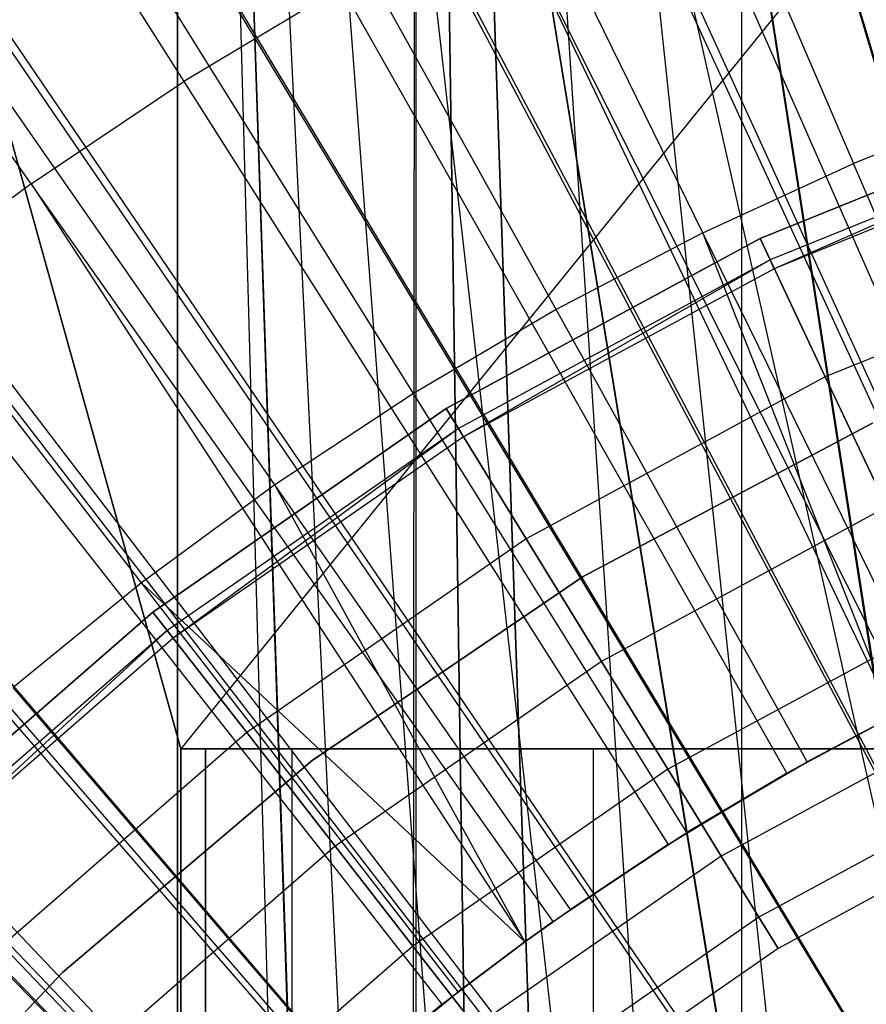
# Model space of a CAD drawing. Extents: x 0.1 to 12.1, y -6 to 6.
# Tile 123 of 256: x 5.709 to 5.849, y 0.358 to 0.52. Entities that reach past the tile are written whole.
import ezdxf

# ---------------------------------------------------------------- set-up
doc = ezdxf.new("R2010")
doc.units = 0
doc.header["$LTSCALE"] = 2.54
doc.layers.get('0').update_dxf_attribs({"linetype": 'CONTINUOUS'})

# ---------------------------------------------------------------- blocks, each defined once
blk = doc.blocks.new('DROPS_COLOR_B-11195_STL')
at = {"color": 0}
for p, q in [((5.73517, 0.89999, 50.9522), (5.73517, -0.90001, 50.9522)), ((5.77468, 0.09271, 62.93661), (5.73517, 0.89999, 62.93461)), ((5.73517, 0.89999, 62.93461), (5.76371, 0.04706, 62.93608)), ((5.77468, 0.09271, 62.93661), (5.73517, 0.89999, 62.93461)), ((5.79273, 0.13626, 62.93745), (5.73517, 0.89999, 62.93461)), ((5.79273, 0.13626, 62.93745), (5.73517, 0.89999, 62.93461)), ((5.81729, 0.17634, 62.93849), (5.73517, 0.89999, 62.93461)), ((5.84786, 0.21212, 62.93965), (5.73517, 0.89999, 62.93461)), ((5.81729, 0.17634, 62.93849), (5.73517, 0.89999, 62.93461)), ((5.84786, 0.21212, 62.93965), (5.73517, 0.89999, 62.93461)), ((5.88366, 0.24271, 62.94081), (5.73517, 0.89999, 62.93461)), ((5.88366, 0.24271, 62.94081), (5.73517, 0.89999, 62.93461)), ((5.92371, 0.26726, 62.94186), (5.73517, 0.89999, 62.93461)), ((5.92371, 0.26726, 62.94186), (5.73517, 0.89999, 62.93461)), ((5.92396, 0.26738, 50.94495), (5.73517, 0.89999, 50.9522)), ((5.92396, 0.26738, 50.94495), (5.73517, 0.89999, 50.9522)), ((5.88366, 0.24271, 50.946), (5.73517, 0.89999, 50.9522)), ((5.88366, 0.24271, 50.946), (5.73517, 0.89999, 50.9522)), ((5.84797, 0.21224, 50.94715), (5.73517, 0.89999, 50.9522)), ((5.81729, 0.17634, 50.94832), (5.73517, 0.89999, 50.9522)), ((5.84797, 0.21224, 50.94715), (5.73517, 0.89999, 50.9522)), ((5.81729, 0.17634, 50.94832), (5.73517, 0.89999, 50.9522)), ((5.79274, 0.13628, 50.94936), (5.73517, 0.89999, 50.9522)), ((5.79274, 0.13628, 50.94936), (5.73517, 0.89999, 50.9522)), ((5.77468, 0.09271, 50.95019), (5.73517, 0.89999, 50.9522)), ((5.7637, 0.04694, 50.95073), (5.73517, 0.89999, 50.9522)), ((5.77468, 0.09271, 50.95019), (5.73517, 0.89999, 50.9522)), ((5.7637, 0.04694, 50.95073), (5.73517, 0.89999, 50.9522)), ((5.76, 0, 50.95091), (5.73517, 0.89999, 50.9522)), ((5.76, 0, 50.95091), (5.73517, 0.89999, 50.9522)), ((5.73517, 0.89999, 50.9522), (5.73517, -0.90001, 50.9522)), ((5.73517, -0.90001, 62.93461), (5.73517, 0.89999, 62.93461)), ((5.73517, -0.90001, 62.93461), (5.73517, 0.89999, 62.93461)), ((5.76, 0, 62.9359), (5.73517, 0.89999, 62.93461)), ((5.76, 0, 62.9359), (5.73517, 0.89999, 62.93461)), ((5.73517, 0.89999, 62.93461), (5.76371, 0.04706, 62.93608)), ((5.77394, 0.09038, 39.94479), (5.77464, 0.9, 39.94474)), ((5.77394, 0.09038, 39.94479), (5.77464, 0.9, 39.94474)), ((5.82194, 0.18256, 47.92746), (5.77464, 0.9, 47.92436)), ((5.77464, 0.9, 47.92436), (5.80019, 0.15, 47.9261)), ((5.84787, 0.21213, 47.92892), (5.77464, 0.9, 47.92436)), ((5.82194, 0.18256, 47.92746), (5.77464, 0.9, 47.92436)), ((5.84787, 0.21213, 47.92892), (5.77464, 0.9, 47.92436)), ((5.87745, 0.23807, 47.93038), (5.77464, 0.9, 47.92436)), ((5.87745, 0.23807, 47.93038), (5.77464, 0.9, 47.92436)), ((5.77464, 0.09258, 47.92436), (5.77464, 0.9, 47.92436)), ((5.77464, 0.09258, 47.92436), (5.77464, 0.9, 47.92436)), ((5.78587, 0.12188, 47.92515), (5.77464, 0.9, 47.92436)), ((5.78587, 0.12188, 47.92515), (5.77464, 0.9, 47.92436)), ((5.77464, 0.9, 47.92436), (5.80019, 0.15, 47.9261)), ((5.87724, 0.23791, 39.93873), (5.77464, 0.9, 39.94474)), ((5.84787, 0.21213, 39.94018), (5.77464, 0.9, 39.94474)), ((5.87724, 0.23791, 39.93873), (5.77464, 0.9, 39.94474)), ((5.84787, 0.21213, 39.94018), (5.77464, 0.9, 39.94474)), ((5.82196, 0.18259, 39.94164), (5.77464, 0.9, 39.94474)), ((5.82196, 0.18259, 39.94164), (5.77464, 0.9, 39.94474)), ((5.80019, 0.15, 39.943), (5.77464, 0.9, 39.94474)), ((5.78596, 0.12208, 39.94395), (5.77464, 0.9, 39.94474)), ((5.80019, 0.15, 39.943), (5.77464, 0.9, 39.94474)), ((5.78596, 0.12208, 39.94395), (5.77464, 0.9, 39.94474)), ((5.62422, 0.8, 36.91786), (5.73571, 0.4, 36.92635)), ((5.62422, 0.8, 36.91786), (5.73571, 0.4, 36.92635)), ((5.73571, 0.4, 16.94741), (5.62422, 0.8, 16.95591)), ((5.73571, 0.4, 16.94741), (5.62422, 0.8, 16.95591)), ((6.06, 0.8, 36.93688), (5.73571, 0.4, 36.92635)), ((6.06, 0.8, 36.93688), (5.73571, 0.4, 36.92635)), ((5.82843, 0, 33.39895), (5.82843, 0.8, 33.39895)), ((5.82843, 0, 33.39895), (5.82843, 0.8, 33.39895)), ((5.82843, 0, 20.47481), (5.82843, 0.8, 20.47481)), ((5.82843, 0, 20.47481), (5.82843, 0.8, 20.47481)), ((5.65659, 0.63573, 13.86834), (5.73621, 0.51027, 13.89768)), ((5.65659, 0.63573, 13.86834), (5.73621, 0.51027, 13.89768)), ((5.78767, 0.63468, 13.79951), (5.8469, 0.49668, 13.82789)), ((5.78767, 0.63468, 13.79951), (5.8469, 0.49668, 13.82789)), ((5.82201, 0.48524, 13.82789), (5.75588, 0.62007, 13.79951)), ((5.82201, 0.48524, 13.82789), (5.75588, 0.62007, 13.79951)), ((5.71098, 0.49336, 13.89768), (5.62516, 0.61466, 13.86834)), ((5.71098, 0.49336, 13.89768), (5.62516, 0.61466, 13.86834)), ((5.79774, 0.47256, 13.82789), (5.72486, 0.60387, 13.79951)), ((5.79774, 0.47256, 13.82789), (5.72486, 0.60387, 13.79951)), ((5.92487, 0.29589, 1.82451), (5.79051, 0.59009, 1.86697)), ((5.92487, 0.29589, 1.82451), (5.79051, 0.59009, 1.86697)), ((5.77415, 0.45867, 13.82789), (5.69471, 0.58612, 13.79951)), ((5.77415, 0.45867, 13.82789), (5.69471, 0.58612, 13.79951)), ((5.9082, 0.28769, 1.82451), (5.75727, 0.57374, 1.86697)), ((5.9082, 0.28769, 1.82451), (5.75727, 0.57374, 1.86697)), ((5.75128, 0.4436, 13.82789), (5.66549, 0.56686, 13.79951)), ((5.75128, 0.4436, 13.82789), (5.66549, 0.56686, 13.79951)), ((5.89202, 0.27856, 1.82451), (5.72501, 0.55553, 1.86697)), ((5.89202, 0.27856, 1.82451), (5.72501, 0.55553, 1.86697)), ((5.81654, 0.55313, 13.89768), (5.87672, 0.41643, 13.92327)), ((5.81654, 0.55313, 13.89768), (5.87672, 0.41643, 13.92327)), ((5.72921, 0.4274, 13.82789), (5.63728, 0.54615, 13.79951)), ((5.72921, 0.4274, 13.82789), (5.63728, 0.54615, 13.79951)), ((5.85602, 0.4067, 13.92327), (5.78906, 0.5402, 13.89768)), ((5.78906, 0.5402, 13.89768), (5.85347, 0.40541, 13.92327)), ((5.78906, 0.5402, 13.89768), (5.85347, 0.40541, 13.92327)), ((5.85602, 0.4067, 13.92327), (5.78906, 0.5402, 13.89768)), ((5.8764, 0.26851, 1.82451), (5.69384, 0.5355, 1.86697)), ((5.8764, 0.26851, 1.82451), (5.69384, 0.5355, 1.86697)), ((5.76226, 0.5259, 13.89768), (5.73621, 0.51027, 13.89768)), ((5.76226, 0.5259, 13.89768), (5.73621, 0.51027, 13.89768)), ((5.83585, 0.39593, 13.92327), (5.76226, 0.5259, 13.89768)), ((5.83585, 0.39593, 13.92327), (5.76226, 0.5259, 13.89768)), ((5.86137, 0.25759, 1.82451), (5.66386, 0.51372, 1.86697)), ((5.86137, 0.25759, 1.82451), (5.66386, 0.51372, 1.86697)), ((5.71098, 0.49336, 13.89768), (5.73621, 0.51027, 13.89768)), ((5.71098, 0.49336, 13.89768), (5.73621, 0.51027, 13.89768)), ((5.73621, 0.51027, 13.89768), (5.81624, 0.38417, 13.92327)), ((5.73621, 0.51027, 13.89768), (5.81624, 0.38417, 13.92327)), ((5.83146, 0.48428, 164.4), (5.88612, 0.50649, 164.4)), ((5.88612, 0.50649, 164.3), (5.83146, 0.48428, 164.3)), ((5.83146, 0.48428, 164.511), (5.88612, 0.50649, 164.511)), ((5.88612, 0.50649, 164.3), (5.83146, 0.48428, 164.3)), ((5.83146, 0.48428, 164.511), (5.88612, 0.50649, 164.511)), ((5.88612, 0.50649, 164.411), (5.83146, 0.48428, 164.411)), ((5.88612, 0.50649, 164.411), (5.83146, 0.48428, 164.411)), ((5.83146, 0.48428, 164.4), (5.88612, 0.50649, 164.4)), ((5.87233, 0.50683, 13.82789), (5.8469, 0.49668, 13.82789)), ((5.87233, 0.50683, 13.82789), (5.8469, 0.49668, 13.82789)), ((5.88739, 0.50281, 164.40939), (5.83312, 0.48077, 164.40939)), ((5.88739, 0.50281, 164.40939), (5.83312, 0.48077, 164.40939)), ((5.88739, 0.50281, 164.40161), (5.83312, 0.48077, 164.40161)), ((5.88739, 0.50281, 164.40161), (5.83312, 0.48077, 164.40161)), ((5.88739, 0.50281, 164.40161), (5.83381, 0.47931, 164.40551)), ((5.88791, 0.50128, 164.40551), (5.83381, 0.47931, 164.40551)), ((5.82201, 0.48524, 13.82789), (5.8469, 0.49668, 13.82789)), ((5.82201, 0.48524, 13.82789), (5.8469, 0.49668, 13.82789)), ((5.88061, 0.41813, 13.84226), (5.8469, 0.49668, 13.82789)), ((5.88061, 0.41813, 13.84226), (5.8469, 0.49668, 13.82789)), ((5.71098, 0.49336, 13.89768), (5.68663, 0.4752, 13.89768)), ((5.71098, 0.49336, 13.89768), (5.68663, 0.4752, 13.89768)), ((5.79724, 0.37143, 13.92327), (5.71098, 0.49336, 13.89768)), ((5.71098, 0.49336, 13.89768), (5.7926, 0.3681, 13.92327)), ((5.71098, 0.49336, 13.89768), (5.7926, 0.3681, 13.92327)), ((5.79724, 0.37143, 13.92327), (5.71098, 0.49336, 13.89768)), ((5.84698, 0.24583, 1.82451), (5.63518, 0.49027, 1.86697)), ((5.84698, 0.24583, 1.82451), (5.63518, 0.49027, 1.86697)), ((5.82201, 0.48524, 13.82789), (5.79774, 0.47256, 13.82789)), ((5.82201, 0.48524, 13.82789), (5.79774, 0.47256, 13.82789)), ((5.85966, 0.4085, 13.84226), (5.82201, 0.48524, 13.82789)), ((5.85966, 0.4085, 13.84226), (5.82201, 0.48524, 13.82789)), ((5.85347, 0.40541, 13.84226), (5.82201, 0.48524, 13.82789)), ((5.85347, 0.40541, 13.84226), (5.82201, 0.48524, 13.82789)), ((5.77957, 0.4562, 164.4), (5.83146, 0.48428, 164.4)), ((5.83146, 0.48428, 164.3), (5.77957, 0.4562, 164.3)), ((5.77957, 0.4562, 164.511), (5.83146, 0.48428, 164.511)), ((5.83146, 0.48428, 164.3), (5.77957, 0.4562, 164.3)), ((5.77957, 0.4562, 164.511), (5.83146, 0.48428, 164.511)), ((5.83146, 0.48428, 164.411), (5.77957, 0.4562, 164.411)), ((5.83146, 0.48428, 164.411), (5.77957, 0.4562, 164.411)), ((5.77957, 0.4562, 164.4), (5.83146, 0.48428, 164.4)), ((5.84224, 0.46145, 164.30306), (5.83146, 0.48428, 164.3)), ((5.84224, 0.46145, 164.30306), (5.83146, 0.48428, 164.3)), ((5.83146, 0.48428, 164.511), (5.84224, 0.46145, 164.50793)), ((5.83146, 0.48428, 164.511), (5.84224, 0.46145, 164.50793)), ((5.83312, 0.48077, 164.40939), (5.83146, 0.48428, 164.411)), ((5.83312, 0.48077, 164.40939), (5.83146, 0.48428, 164.411)), ((5.83146, 0.48428, 164.4), (5.83312, 0.48077, 164.40161)), ((5.83146, 0.48428, 164.4), (5.83312, 0.48077, 164.40161)), ((5.89432, 0.48261, 164.30306), (5.84224, 0.46145, 164.30306)), ((5.89432, 0.48261, 164.30306), (5.84224, 0.46145, 164.30306)), ((5.89432, 0.48261, 164.50793), (5.84224, 0.46145, 164.50793)), ((5.89432, 0.48261, 164.50793), (5.84224, 0.46145, 164.50793)), ((5.83312, 0.48077, 164.40939), (5.78161, 0.45289, 164.40939)), ((5.83312, 0.48077, 164.40939), (5.78161, 0.45289, 164.40939)), ((5.83312, 0.48077, 164.40161), (5.78161, 0.45289, 164.40161)), ((5.83312, 0.48077, 164.40161), (5.78161, 0.45289, 164.40161)), ((5.83312, 0.48077, 164.40161), (5.78245, 0.45152, 164.40551)), ((5.83381, 0.47931, 164.40551), (5.83312, 0.48077, 164.40939)), ((5.83381, 0.47931, 164.40551), (5.83312, 0.48077, 164.40939)), ((5.83312, 0.48077, 164.40161), (5.83381, 0.47931, 164.40551)), ((5.83381, 0.47931, 164.40551), (5.78245, 0.45152, 164.40551)), ((5.77891, 0.35776, 13.92327), (5.68663, 0.4752, 13.89768)), ((5.77891, 0.35776, 13.92327), (5.68663, 0.4752, 13.89768)), ((5.79774, 0.47256, 13.82789), (5.77415, 0.45867, 13.82789)), ((5.79774, 0.47256, 13.82789), (5.77415, 0.45867, 13.82789)), ((5.83923, 0.39783, 13.84226), (5.79774, 0.47256, 13.82789)), ((5.83923, 0.39783, 13.84226), (5.79774, 0.47256, 13.82789)), ((5.8333, 0.23327, 1.82451), (5.60789, 0.46521, 1.86697)), ((5.8333, 0.23327, 1.82451), (5.60789, 0.46521, 1.86697)), ((5.84224, 0.46145, 164.30306), (5.79279, 0.43469, 164.30306)), ((5.84224, 0.46145, 164.30306), (5.79279, 0.43469, 164.30306)), ((5.84224, 0.46145, 164.50793), (5.79279, 0.43469, 164.50793)), ((5.84224, 0.46145, 164.50793), (5.79279, 0.43469, 164.50793)), ((5.85238, 0.43994, 164.31208), (5.84224, 0.46145, 164.30306)), ((5.85238, 0.43994, 164.31208), (5.84224, 0.46145, 164.30306)), ((5.84224, 0.46145, 164.50793), (5.85238, 0.43994, 164.49891)), ((5.84224, 0.46145, 164.50793), (5.85238, 0.43994, 164.49891)), ((5.77415, 0.45867, 13.82789), (5.75128, 0.4436, 13.82789)), ((5.77415, 0.45867, 13.82789), (5.75128, 0.4436, 13.82789)), ((5.81936, 0.38613, 13.84226), (5.77415, 0.45867, 13.82789)), ((5.81936, 0.38613, 13.84226), (5.77415, 0.45867, 13.82789)), ((5.66323, 0.45583, 13.89768), (5.76129, 0.34318, 13.92327)), ((5.66323, 0.45583, 13.89768), (5.76129, 0.34318, 13.92327)), ((5.73109, 0.42258, 164.4), (5.77957, 0.4562, 164.4)), ((5.77957, 0.4562, 164.3), (5.73109, 0.42258, 164.3)), ((5.73109, 0.42258, 164.511), (5.77957, 0.4562, 164.511)), ((5.77957, 0.4562, 164.3), (5.73109, 0.42258, 164.3)), ((5.73109, 0.42258, 164.511), (5.77957, 0.4562, 164.511)), ((5.77957, 0.4562, 164.411), (5.73109, 0.42258, 164.411)), ((5.77957, 0.4562, 164.411), (5.73109, 0.42258, 164.411)), ((5.73109, 0.42258, 164.4), (5.77957, 0.4562, 164.4)), ((5.79279, 0.43469, 164.30306), (5.77957, 0.4562, 164.3)), ((5.79279, 0.43469, 164.30306), (5.77957, 0.4562, 164.3)), ((5.77957, 0.4562, 164.511), (5.79279, 0.43469, 164.50793)), ((5.77957, 0.4562, 164.511), (5.79279, 0.43469, 164.50793)), ((5.78161, 0.45289, 164.40939), (5.77957, 0.4562, 164.411)), ((5.78161, 0.45289, 164.40939), (5.77957, 0.4562, 164.411)), ((5.77957, 0.4562, 164.4), (5.78161, 0.45289, 164.40161)), ((5.77957, 0.4562, 164.4), (5.78161, 0.45289, 164.40161)), ((5.78161, 0.45289, 164.40939), (5.73348, 0.41952, 164.40939)), ((5.78161, 0.45289, 164.40939), (5.73348, 0.41952, 164.40939)), ((5.78161, 0.45289, 164.40161), (5.73348, 0.41952, 164.40161)), ((5.78161, 0.45289, 164.40161), (5.73348, 0.41952, 164.40161)), ((5.78161, 0.45289, 164.40161), (5.73447, 0.41824, 164.40551)), ((5.78245, 0.45152, 164.40551), (5.78161, 0.45289, 164.40939)), ((5.78245, 0.45152, 164.40551), (5.78161, 0.45289, 164.40939)), ((5.78161, 0.45289, 164.40161), (5.78245, 0.45152, 164.40551)), ((5.85006, 0.45379, 39.93458), (5.80222, 0.42843, 39.93458)), ((5.80222, 0.42843, 36.93458), (5.85006, 0.45379, 36.93458)), ((5.85006, 0.45379, 39.93458), (5.80222, 0.42843, 39.93458)), ((5.80222, 0.42843, 36.93458), (5.85006, 0.45379, 36.93458)), ((5.85006, 0.45379, 16.93432), (5.80222, 0.42843, 16.93432)), ((5.80222, 0.42843, 13.93432), (5.85006, 0.45379, 13.93432)), ((5.85006, 0.45379, 16.93432), (5.80222, 0.42843, 16.93432)), ((5.80222, 0.42843, 13.93432), (5.85006, 0.45379, 13.93432)), ((5.85006, 0.45379, 50.93809), (5.80222, 0.42843, 50.93809)), ((5.80222, 0.42843, 47.93809), (5.85006, 0.45379, 47.93809)), ((5.85006, 0.45379, 50.93809), (5.80222, 0.42843, 50.93809)), ((5.80222, 0.42843, 47.93809), (5.85006, 0.45379, 47.93809)), ((5.78245, 0.45152, 164.40551), (5.73447, 0.41824, 164.40551)), ((5.75128, 0.4436, 13.82789), (5.72921, 0.4274, 13.82789)), ((5.75128, 0.4436, 13.82789), (5.72921, 0.4274, 13.82789)), ((5.80011, 0.37345, 13.84226), (5.75128, 0.4436, 13.82789)), ((5.80011, 0.37345, 13.84226), (5.75128, 0.4436, 13.82789)), ((5.7926, 0.3681, 13.84226), (5.75128, 0.4436, 13.82789)), ((5.7926, 0.3681, 13.84226), (5.75128, 0.4436, 13.82789)), ((5.85238, 0.43994, 164.31208), (5.80525, 0.41443, 164.31208)), ((5.85238, 0.43994, 164.31208), (5.80525, 0.41443, 164.31208)), ((5.85238, 0.43994, 164.49891), (5.80525, 0.41443, 164.49891)), ((5.85238, 0.43994, 164.49891), (5.80525, 0.41443, 164.49891)), ((5.74443, 0.32774, 13.92327), (5.64083, 0.43532, 13.89768)), ((5.74443, 0.32774, 13.92327), (5.64083, 0.43532, 13.89768)), ((5.79279, 0.43469, 164.30306), (5.7466, 0.40266, 164.30306)), ((5.79279, 0.43469, 164.30306), (5.7466, 0.40266, 164.30306)), ((5.79279, 0.43469, 164.50793), (5.7466, 0.40266, 164.50793)), ((5.79279, 0.43469, 164.50793), (5.7466, 0.40266, 164.50793)), ((5.80525, 0.41443, 164.31208), (5.79279, 0.43469, 164.30306)), ((5.80525, 0.41443, 164.31208), (5.79279, 0.43469, 164.30306)), ((5.79279, 0.43469, 164.50793), (5.80525, 0.41443, 164.49891)), ((5.79279, 0.43469, 164.50793), (5.80525, 0.41443, 164.49891)), ((5.80222, 0.42843, 39.93458), (5.75741, 0.39805, 39.93458)), ((5.75741, 0.39805, 36.93458), (5.80222, 0.42843, 36.93458)), ((5.80222, 0.42843, 39.93458), (5.75741, 0.39805, 39.93458)), ((5.75741, 0.39805, 36.93458), (5.80222, 0.42843, 36.93458)), ((5.80222, 0.42843, 16.93432), (5.75741, 0.39805, 16.93432)), ((5.75741, 0.39805, 13.93432), (5.80222, 0.42843, 13.93432)), ((5.80222, 0.42843, 16.93432), (5.75741, 0.39805, 16.93432)), ((5.75741, 0.39805, 13.93432), (5.80222, 0.42843, 13.93432)), ((5.80222, 0.42843, 50.93809), (5.75741, 0.39805, 50.93809)), ((5.75741, 0.39805, 47.93809), (5.80222, 0.42843, 47.93809)), ((5.80222, 0.42843, 50.93809), (5.75741, 0.39805, 50.93809)), ((5.75741, 0.39805, 47.93809), (5.80222, 0.42843, 47.93809)), ((5.80222, 0.42843, 39.93458), (5.80222, 0.42843, 36.93458)), ((5.80222, 0.42843, 39.93458), (5.80222, 0.42843, 36.93458)), ((5.80222, 0.42843, 16.93432), (5.80222, 0.42843, 13.93432)), ((5.80222, 0.42843, 16.93432), (5.80222, 0.42843, 13.93432)), ((5.80222, 0.42843, 50.93809), (5.80222, 0.42843, 47.93809)), ((5.80222, 0.42843, 50.93809), (5.80222, 0.42843, 47.93809)), ((5.72921, 0.4274, 13.82789), (5.70799, 0.41009, 13.82789)), ((5.72921, 0.4274, 13.82789), (5.70799, 0.41009, 13.82789)), ((5.7926, 0.3681, 13.84226), (5.72921, 0.4274, 13.82789)), ((5.7926, 0.3681, 13.84226), (5.72921, 0.4274, 13.82789)), ((5.78153, 0.3598, 13.84226), (5.72921, 0.4274, 13.82789)), ((5.78153, 0.3598, 13.84226), (5.72921, 0.4274, 13.82789)), ((5.6866, 0.38384, 164.4), (5.73109, 0.42258, 164.4)), ((5.73109, 0.42258, 164.3), (5.6866, 0.38384, 164.3)), ((5.6866, 0.38384, 164.511), (5.73109, 0.42258, 164.511)), ((5.73109, 0.42258, 164.3), (5.6866, 0.38384, 164.3)), ((5.6866, 0.38384, 164.511), (5.73109, 0.42258, 164.511)), ((5.73109, 0.42258, 164.411), (5.6866, 0.38384, 164.411)), ((5.73109, 0.42258, 164.411), (5.6866, 0.38384, 164.411)), ((5.6866, 0.38384, 164.4), (5.73109, 0.42258, 164.4)), ((5.7466, 0.40266, 164.30306), (5.73109, 0.42258, 164.3)), ((5.7466, 0.40266, 164.30306), (5.73109, 0.42258, 164.3)), ((5.73109, 0.42258, 164.511), (5.7466, 0.40266, 164.50793)), ((5.73109, 0.42258, 164.511), (5.7466, 0.40266, 164.50793)), ((5.73348, 0.41952, 164.40939), (5.73109, 0.42258, 164.411)), ((5.73348, 0.41952, 164.40939), (5.73109, 0.42258, 164.411)), ((5.73109, 0.42258, 164.4), (5.73348, 0.41952, 164.40161)), ((5.73109, 0.42258, 164.4), (5.73348, 0.41952, 164.40161)), ((5.86132, 0.42101, 164.32654), (5.81621, 0.3966, 164.32654)), ((5.86132, 0.42101, 164.32654), (5.81621, 0.3966, 164.32654)), ((5.86132, 0.42101, 164.48447), (5.81621, 0.3966, 164.48447)), ((5.86132, 0.42101, 164.48447), (5.81621, 0.3966, 164.48447)), ((5.73348, 0.41952, 164.40939), (5.68931, 0.38105, 164.40939)), ((5.73348, 0.41952, 164.40939), (5.68931, 0.38105, 164.40939)), ((5.73348, 0.41952, 164.40161), (5.68931, 0.38105, 164.40161)), ((5.73348, 0.41952, 164.40161), (5.68931, 0.38105, 164.40161)), ((5.73348, 0.41952, 164.40161), (5.69043, 0.37989, 164.40551)), ((5.73447, 0.41824, 164.40551), (5.69043, 0.37989, 164.40551)), ((5.73447, 0.41824, 164.40551), (5.73348, 0.41952, 164.40939)), ((5.73447, 0.41824, 164.40551), (5.73348, 0.41952, 164.40939)), ((5.73348, 0.41952, 164.40161), (5.73447, 0.41824, 164.40551)), ((5.80525, 0.41443, 164.31208), (5.7612, 0.38389, 164.31208)), ((5.80525, 0.41443, 164.31208), (5.7612, 0.38389, 164.31208)), ((5.80525, 0.41443, 164.49891), (5.7612, 0.38389, 164.49891)), ((5.80525, 0.41443, 164.49891), (5.7612, 0.38389, 164.49891)), ((5.81621, 0.3966, 164.32654), (5.80525, 0.41443, 164.31208)), ((5.81621, 0.3966, 164.32654), (5.80525, 0.41443, 164.31208)), ((5.80525, 0.41443, 164.49891), (5.81621, 0.3966, 164.48447)), ((5.80525, 0.41443, 164.49891), (5.81621, 0.3966, 164.48447)), ((5.76366, 0.34523, 13.84226), (5.70799, 0.41009, 13.82789)), ((5.76366, 0.34523, 13.84226), (5.70799, 0.41009, 13.82789)), ((5.86852, 0.40576, 164.34557), (5.82504, 0.38224, 164.34557)), ((5.86852, 0.40576, 164.34557), (5.82504, 0.38224, 164.34557)), ((5.86852, 0.40576, 164.46543), (5.82504, 0.38224, 164.46543)), ((5.86852, 0.40576, 164.46543), (5.82504, 0.38224, 164.46543)), ((5.83585, 0.39593, 13.92327), (5.85347, 0.40541, 13.92327)), ((5.83585, 0.39593, 13.92327), (5.85347, 0.40541, 13.92327)), ((5.85347, 0.40541, 13.92327), (5.83923, 0.39783, 13.84226)), ((5.83923, 0.39783, 13.84226), (5.85347, 0.40541, 13.84226)), ((5.85347, 0.40541, 13.92327), (5.83923, 0.39783, 13.84226)), ((5.83923, 0.39783, 13.84226), (5.85347, 0.40541, 13.84226)), ((5.7466, 0.40266, 164.30306), (5.7042, 0.36574, 164.30306)), ((5.7466, 0.40266, 164.30306), (5.7042, 0.36574, 164.30306)), ((5.7466, 0.40266, 164.50793), (5.7042, 0.36574, 164.50793)), ((5.7466, 0.40266, 164.50793), (5.7042, 0.36574, 164.50793)), ((5.7612, 0.38389, 164.31208), (5.7466, 0.40266, 164.30306)), ((5.7612, 0.38389, 164.31208), (5.7466, 0.40266, 164.30306)), ((5.7466, 0.40266, 164.50793), (5.7612, 0.38389, 164.49891)), ((5.7466, 0.40266, 164.50793), (5.7612, 0.38389, 164.49891)), ((5.73571, 0, 36.92635), (5.73571, 0.4, 36.92635)), ((5.73571, 0.4, 36.92635), (6.06, 0.4, 36.93688)), ((5.73571, 0.4, 16.94741), (5.73571, 0, 16.94741)), ((6.06, 0.4, 16.93688), (5.73571, 0.4, 16.94741)), ((5.73982, 0.4, 35.77769), (5.73571, 0.4, 36.92635)), ((5.73571, 0, 36.92635), (5.73571, 0.4, 36.92635)), ((5.73571, 0.4, 16.94741), (5.73571, 0, 16.94741)), ((5.73571, 0.4, 16.94741), (5.73982, 0.4, 18.09607)), ((5.73571, 0.4, 36.92635), (6.06, 0.4, 36.93688)), ((5.73982, 0.4, 35.77769), (5.73571, 0.4, 36.92635)), ((5.73571, 0.4, 16.94741), (5.73982, 0.4, 18.09607)), ((6.06, 0.4, 16.93688), (5.73571, 0.4, 16.94741)), ((5.73982, 0, 35.77769), (5.73982, 0.4, 35.77769)), ((5.73982, 0.4, 18.09607), (5.73982, 0, 18.09607)), ((5.73982, 0.4, 35.77769), (5.75411, 0.4, 35.49121)), ((5.75411, 0.4, 18.38255), (5.73982, 0.4, 18.09607)), ((5.73982, 0.4, 18.09607), (5.73982, 0, 18.09607)), ((5.75411, 0.4, 18.38255), (5.73982, 0.4, 18.09607)), ((5.73982, 0, 35.77769), (5.73982, 0.4, 35.77769)), ((5.73982, 0.4, 35.77769), (5.75411, 0.4, 35.49121)), ((5.75411, 0.4, 35.49121), (5.80395, 0.4, 35.20874)), ((5.80395, 0.4, 18.66502), (5.75411, 0.4, 18.38255)), ((5.75411, 0, 18.38255), (5.75411, 0.4, 18.38255)), ((5.80395, 0.4, 18.66502), (5.75411, 0.4, 18.38255)), ((5.75411, 0, 18.38255), (5.75411, 0.4, 18.38255)), ((5.75411, 0, 35.49121), (5.75411, 0.4, 35.49121)), ((5.75411, 0, 35.49121), (5.75411, 0.4, 35.49121)), ((5.75411, 0.4, 35.49121), (5.80395, 0.4, 35.20874)), ((5.80395, 0.4, 35.20874), (5.88857, 0.4, 34.93467)), ((5.88857, 0.4, 18.93909), (5.80395, 0.4, 18.66502)), ((5.80395, 0, 18.66502), (5.80395, 0.4, 18.66502)), ((5.88857, 0.4, 18.93909), (5.80395, 0.4, 18.66502)), ((5.80395, 0, 18.66502), (5.80395, 0.4, 18.66502)), ((5.80395, 0, 35.20874), (5.80395, 0.4, 35.20874)), ((5.80395, 0, 35.20874), (5.80395, 0.4, 35.20874)), ((5.80395, 0.4, 35.20874), (5.88857, 0.4, 34.93467)), ((5.75741, 0.39805, 39.93458), (5.71615, 0.363, 39.93458)), ((5.71615, 0.363, 36.93458), (5.75741, 0.39805, 36.93458)), ((5.75741, 0.39805, 39.93458), (5.71615, 0.363, 39.93458)), ((5.71615, 0.363, 36.93458), (5.75741, 0.39805, 36.93458)), ((5.75741, 0.39805, 16.93432), (5.71615, 0.363, 16.93432)), ((5.71615, 0.363, 13.93432), (5.75741, 0.39805, 13.93432)), ((5.75741, 0.39805, 16.93432), (5.71615, 0.363, 16.93432)), ((5.71615, 0.363, 13.93432), (5.75741, 0.39805, 13.93432)), ((5.75741, 0.39805, 50.93809), (5.71615, 0.363, 50.93809)), ((5.71615, 0.363, 47.93809), (5.75741, 0.39805, 47.93809)), ((5.75741, 0.39805, 50.93809), (5.71615, 0.363, 50.93809)), ((5.71615, 0.363, 47.93809), (5.75741, 0.39805, 47.93809)), ((5.75741, 0.39805, 39.93458), (5.75741, 0.39805, 36.93458)), ((5.75741, 0.39805, 39.93458), (5.75741, 0.39805, 36.93458)), ((5.75741, 0.39805, 16.93432), (5.75741, 0.39805, 13.93432)), ((5.75741, 0.39805, 16.93432), (5.75741, 0.39805, 13.93432)), ((5.75741, 0.39805, 50.93809), (5.75741, 0.39805, 47.93809)), ((5.75741, 0.39805, 50.93809), (5.75741, 0.39805, 47.93809)), ((5.81936, 0.38613, 13.84226), (5.83923, 0.39783, 13.84226)), ((5.81936, 0.38613, 13.84226), (5.83923, 0.39783, 13.84226)), ((5.83585, 0.39593, 13.92327), (5.83923, 0.39783, 13.84226)), ((5.83585, 0.39593, 13.92327), (5.83923, 0.39783, 13.84226)), ((5.81621, 0.3966, 164.32654), (5.77406, 0.36738, 164.32654)), ((5.81621, 0.3966, 164.32654), (5.77406, 0.36738, 164.32654)), ((5.81621, 0.3966, 164.48447), (5.77406, 0.36738, 164.48447)), ((5.81621, 0.3966, 164.48447), (5.77406, 0.36738, 164.48447)), ((5.82504, 0.38224, 164.34557), (5.81621, 0.3966, 164.32654)), ((5.82504, 0.38224, 164.34557), (5.81621, 0.3966, 164.32654)), ((5.81621, 0.3966, 164.48447), (5.82504, 0.38224, 164.46543)), ((5.81621, 0.3966, 164.48447), (5.82504, 0.38224, 164.46543)), ((5.81624, 0.38417, 13.92327), (5.83585, 0.39593, 13.92327)), ((5.81624, 0.38417, 13.92327), (5.83585, 0.39593, 13.92327)), ((5.83585, 0.39593, 13.92327), (5.81936, 0.38613, 13.84226)), ((5.83585, 0.39593, 13.92327), (5.81936, 0.38613, 13.84226)), ((5.87356, 0.39507, 164.36809), (5.83123, 0.37217, 164.36809)), ((5.87356, 0.39507, 164.36809), (5.83123, 0.37217, 164.36809)), ((5.87356, 0.39507, 164.44291), (5.83123, 0.37217, 164.44291)), ((5.87356, 0.39507, 164.44291), (5.83123, 0.37217, 164.44291)), ((5.74656, 0.32978, 13.84226), (5.68767, 0.39173, 13.82789)), ((5.74656, 0.32978, 13.84226), (5.68767, 0.39173, 13.82789)), ((5.87616, 0.38957, 164.39279), (5.83442, 0.36698, 164.39279)), ((5.87616, 0.38957, 164.41821), (5.83442, 0.36698, 164.41821)), ((5.87616, 0.38957, 164.39279), (5.83442, 0.36698, 164.39279)), ((5.87616, 0.38957, 164.41821), (5.83442, 0.36698, 164.41821)), ((5.80011, 0.37345, 13.84226), (5.81936, 0.38613, 13.84226)), ((5.80011, 0.37345, 13.84226), (5.81936, 0.38613, 13.84226)), ((5.81624, 0.38417, 13.92327), (5.81936, 0.38613, 13.84226)), ((5.81624, 0.38417, 13.92327), (5.81936, 0.38613, 13.84226)), ((5.79724, 0.37143, 13.92327), (5.81624, 0.38417, 13.92327)), ((5.79724, 0.37143, 13.92327), (5.81624, 0.38417, 13.92327)), ((5.81624, 0.38417, 13.92327), (5.80011, 0.37345, 13.84226)), ((5.81624, 0.38417, 13.92327), (5.80011, 0.37345, 13.84226)), ((5.7612, 0.38389, 164.31208), (5.72078, 0.34869, 164.31208)), ((5.7612, 0.38389, 164.31208), (5.72078, 0.34869, 164.31208)), ((5.7612, 0.38389, 164.49891), (5.72078, 0.34869, 164.49891)), ((5.7612, 0.38389, 164.49891), (5.72078, 0.34869, 164.49891)), ((5.77406, 0.36738, 164.32654), (5.7612, 0.38389, 164.31208)), ((5.77406, 0.36738, 164.32654), (5.7612, 0.38389, 164.31208)), ((5.7612, 0.38389, 164.49891), (5.77406, 0.36738, 164.48447)), ((5.7612, 0.38389, 164.49891), (5.77406, 0.36738, 164.48447)), ((5.82504, 0.38224, 164.34557), (5.78442, 0.35407, 164.34557)), ((5.82504, 0.38224, 164.34557), (5.78442, 0.35407, 164.34557)), ((5.82504, 0.38224, 164.46543), (5.78442, 0.35407, 164.46543)), ((5.82504, 0.38224, 164.46543), (5.78442, 0.35407, 164.46543)), ((5.83123, 0.37217, 164.36809), (5.82504, 0.38224, 164.34557)), ((5.83123, 0.37217, 164.36809), (5.82504, 0.38224, 164.34557)), ((5.82504, 0.38224, 164.46543), (5.83123, 0.37217, 164.44291)), ((5.82504, 0.38224, 164.46543), (5.83123, 0.37217, 164.44291)), ((5.7926, 0.3681, 13.84226), (5.80011, 0.37345, 13.84226)), ((5.7926, 0.3681, 13.84226), (5.80011, 0.37345, 13.84226)), ((5.79724, 0.37143, 13.92327), (5.80011, 0.37345, 13.84226)), ((5.79724, 0.37143, 13.92327), (5.80011, 0.37345, 13.84226)), ((5.83123, 0.37217, 164.36809), (5.79168, 0.34474, 164.36809)), ((5.83123, 0.37217, 164.36809), (5.79168, 0.34474, 164.36809)), ((5.83123, 0.37217, 164.44291), (5.79168, 0.34474, 164.44291)), ((5.83123, 0.37217, 164.44291), (5.79168, 0.34474, 164.44291)), ((5.7926, 0.3681, 13.92327), (5.79724, 0.37143, 13.92327)), ((5.79724, 0.37143, 13.92327), (5.7926, 0.3681, 13.84226)), ((5.79724, 0.37143, 13.92327), (5.7926, 0.3681, 13.84226)), ((5.7926, 0.3681, 13.92327), (5.79724, 0.37143, 13.92327)), ((5.83442, 0.36698, 164.39279), (5.83123, 0.37217, 164.36809)), ((5.83442, 0.36698, 164.39279), (5.83123, 0.37217, 164.36809)), ((5.83123, 0.37217, 164.44291), (5.83442, 0.36698, 164.41821)), ((5.83123, 0.37217, 164.44291), (5.83442, 0.36698, 164.41821)), ((5.77891, 0.35776, 13.92327), (5.7926, 0.3681, 13.92327)), ((5.77891, 0.35776, 13.92327), (5.7926, 0.3681, 13.92327)), ((5.7926, 0.3681, 13.92327), (5.78153, 0.3598, 13.84226)), ((5.78153, 0.3598, 13.84226), (5.7926, 0.3681, 13.84226)), ((5.7926, 0.3681, 13.92327), (5.78153, 0.3598, 13.84226)), ((5.78153, 0.3598, 13.84226), (5.7926, 0.3681, 13.84226)), ((5.7926, 0.3681, 13.92327), (5.7926, 0.3681, 13.84226)), ((5.7926, 0.3681, 13.92327), (5.7926, 0.3681, 13.84226)), ((5.77406, 0.36738, 164.32654), (5.73538, 0.33369, 164.32654)), ((5.77406, 0.36738, 164.32654), (5.73538, 0.33369, 164.32654)), ((5.77406, 0.36738, 164.48447), (5.73538, 0.33369, 164.48447)), ((5.77406, 0.36738, 164.48447), (5.73538, 0.33369, 164.48447)), ((5.78442, 0.35407, 164.34557), (5.77406, 0.36738, 164.32654)), ((5.78442, 0.35407, 164.34557), (5.77406, 0.36738, 164.32654)), ((5.77406, 0.36738, 164.48447), (5.78442, 0.35407, 164.46543)), ((5.77406, 0.36738, 164.48447), (5.78442, 0.35407, 164.46543)), ((5.83442, 0.36698, 164.39279), (5.79542, 0.33994, 164.39279)), ((5.83442, 0.36698, 164.41821), (5.79542, 0.33994, 164.41821)), ((5.83442, 0.36698, 164.39279), (5.79542, 0.33994, 164.39279)), ((5.83442, 0.36698, 164.41821), (5.79542, 0.33994, 164.41821)), ((5.83442, 0.36698, 164.41821), (5.83442, 0.36698, 164.39279)), ((5.83442, 0.36698, 164.41821), (5.83442, 0.36698, 164.39279)), ((5.72078, 0.34869, 164.31208), (5.7042, 0.36574, 164.30306)), ((5.72078, 0.34869, 164.31208), (5.7042, 0.36574, 164.30306)), ((5.7042, 0.36574, 164.50793), (5.72078, 0.34869, 164.49891)), ((5.7042, 0.36574, 164.50793), (5.72078, 0.34869, 164.49891)), ((5.71615, 0.363, 39.93458), (5.67892, 0.32369, 39.93458)), ((5.67892, 0.32369, 36.93458), (5.71615, 0.363, 36.93458)), ((5.71615, 0.363, 39.93458), (5.67892, 0.32369, 39.93458)), ((5.67892, 0.32369, 36.93458), (5.71615, 0.363, 36.93458)), ((5.71615, 0.363, 16.93432), (5.67892, 0.32369, 16.93432)), ((5.67892, 0.32369, 13.93432), (5.71615, 0.363, 13.93432)), ((5.71615, 0.363, 16.93432), (5.67892, 0.32369, 16.93432)), ((5.67892, 0.32369, 13.93432), (5.71615, 0.363, 13.93432)), ((5.71615, 0.363, 50.93809), (5.67892, 0.32369, 50.93809)), ((5.67892, 0.32369, 47.93809), (5.71615, 0.363, 47.93809)), ((5.71615, 0.363, 50.93809), (5.67892, 0.32369, 50.93809)), ((5.67892, 0.32369, 47.93809), (5.71615, 0.363, 47.93809)), ((5.71615, 0.363, 39.93458), (5.71615, 0.363, 36.93458)), ((5.71615, 0.363, 39.93458), (5.71615, 0.363, 36.93458)), ((5.71615, 0.363, 16.93432), (5.71615, 0.363, 13.93432)), ((5.71615, 0.363, 16.93432), (5.71615, 0.363, 13.93432)), ((5.71615, 0.363, 50.93809), (5.71615, 0.363, 47.93809)), ((5.71615, 0.363, 50.93809), (5.71615, 0.363, 47.93809)), ((5.76366, 0.34523, 13.84226), (5.78153, 0.3598, 13.84226)), ((5.76366, 0.34523, 13.84226), (5.78153, 0.3598, 13.84226)), ((5.77891, 0.35776, 13.92327), (5.78153, 0.3598, 13.84226)), ((5.77891, 0.35776, 13.92327), (5.78153, 0.3598, 13.84226)), ((5.76129, 0.34318, 13.92327), (5.77891, 0.35776, 13.92327)), ((5.76129, 0.34318, 13.92327), (5.77891, 0.35776, 13.92327)), ((5.77891, 0.35776, 13.92327), (5.76366, 0.34523, 13.84226)), ((5.77891, 0.35776, 13.92327), (5.76366, 0.34523, 13.84226))]:
    blk.add_line(p, q, dxfattribs=at)
blk = doc.blocks.new('GROUP_1')
at = {"color": 0}
for p, q in [((5.86203, 6.29743, 0.0091), (5.72447, 6.59663, 0.03637)), ((5.86203, 6.29743, 0.0091), (5.72447, 6.59663, 0.03637)), ((5.84556, 6.28929, 0.0091), (5.69159, 6.58039, 0.03637)), ((5.84556, 6.28929, 0.0091), (5.69159, 6.58039, 0.03637)), ((5.82957, 6.28026, 0.0091), (5.65966, 6.56235, 0.03637)), ((5.82957, 6.28026, 0.0091), (5.65966, 6.56235, 0.03637)), ((5.81411, 6.27035, 0.0091), (5.62878, 6.54256, 0.03637)), ((5.81411, 6.27035, 0.0091), (5.62878, 6.54256, 0.03637)), ((5.79922, 6.2596, 0.0091), (5.59906, 6.52109, 0.03637)), ((5.79922, 6.2596, 0.0091), (5.59906, 6.52109, 0.03637)), ((5.78496, 6.24803, 0.0091), (5.57057, 6.498, 0.03637)), ((5.78496, 6.24803, 0.0091), (5.57057, 6.498, 0.03637)), ((5.77136, 6.2357, 0.0091), (5.54341, 6.47336, 0.03637)), ((5.77136, 6.2357, 0.0091), (5.54341, 6.47336, 0.03637))]:
    blk.add_line(p, q, dxfattribs=at)
blk.add_blockref('DROPS_COLOR_B-11195_STL', (-0.06, 5.99731, -1.7), dxfattribs=at)

msp = doc.modelspace()

# ---------------------------------------------------------------- block references
at = {"color": 0}
msp.add_blockref('GROUP_1', (0.06, -5.99731, 1.7), dxfattribs=at)

doc.saveas('drawing.dxf')
